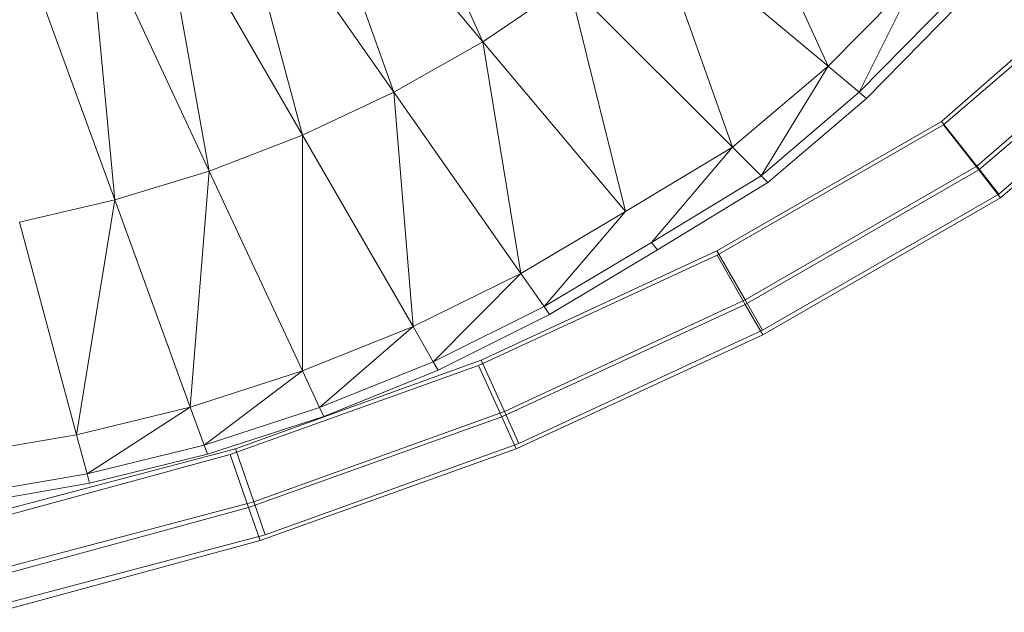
# Model space of a CAD drawing. Header units: metres. Extents: x 397.7 to 427.5, y 12.7 to 28.4.
# Tile 57 of 130: x 408.0989 to 408.2193, y 26.1319 to 26.2044. Entities that reach past the tile are written whole.
import ezdxf

# ---------------------------------------------------------------- set-up
doc = ezdxf.new("R2010")
doc.units = ezdxf.units.M
doc.layers.add('A-DETL-____-MBND', color=7, linetype='Continuous', lineweight=18)

# ---------------------------------------------------------------- blocks, each defined once
blk = doc.blocks.new('Family - Inodor P2-153200-05_TEL_P2')
at = {"layer": 'A-DETL-____-MBND', "color": 253, "true_color": 0xaaaaaa}
for p, q in [((0.58831, 0.12256), (0.60285, 0.09039)), ((0.60285, 0.09039), (0.5801, 0.11751)), ((0.5801, 0.11751), (0.59196, 0.08422)), ((0.63275, 0.11463), (0.64505, 0.08739)), ((0.59196, 0.08422), (0.57169, 0.11317)), ((0.57169, 0.11317), (0.58079, 0.07896)), ((0.58079, 0.07896), (0.56314, 0.10952)), ((0.56314, 0.10952), (0.5694, 0.07457)), ((0.5694, 0.07457), (0.55451, 0.1065)), ((0.55451, 0.1065), (0.55786, 0.07104)), ((0.64505, 0.08739), (0.62337, 0.10559)), ((0.62337, 0.10559), (0.63337, 0.0775)), ((0.55786, 0.07104), (0.54583, 0.10408)), ((0.61336, 0.09751), (0.60285, 0.09039)), ((0.63337, 0.0775), (0.61336, 0.09751)), ((0.61336, 0.09751), (0.62027, 0.06963)), ((0.65593, 0.0984), (0.64505, 0.08739)), ((0.64884, 0.08421), (0.65593, 0.0984)), ((0.65998, 0.09556), (0.64884, 0.08421)), ((0.66095, 0.09488), (0.64975, 0.08345)), ((0.60285, 0.09039), (0.59196, 0.08422)), ((0.62027, 0.06963), (0.60285, 0.09039)), ((0.60285, 0.09039), (0.60749, 0.06204)), ((0.6589, 0.08065), (0.66938, 0.08979)), ((0.66938, 0.08979), (0.6589, 0.08065)), ((0.6589, 0.08065), (0.66938, 0.08979)), ((0.6589, 0.08065), (0.66938, 0.08979)), ((0.65915, 0.08023), (0.6692, 0.08882)), ((0.65915, 0.08023), (0.6692, 0.08882)), ((0.64505, 0.08739), (0.63337, 0.0775)), ((0.63687, 0.074), (0.64505, 0.08739)), ((0.64884, 0.08421), (0.64505, 0.08739)), ((0.67448, 0.08497), (0.66324, 0.07516)), ((0.67448, 0.08497), (0.66324, 0.07516)), ((0.59196, 0.08422), (0.58079, 0.07896)), ((0.60749, 0.06204), (0.59196, 0.08422)), ((0.59196, 0.08422), (0.59431, 0.05554)), ((0.64884, 0.08421), (0.63687, 0.074)), ((0.64975, 0.08345), (0.6377, 0.07316)), ((0.64975, 0.08345), (0.64884, 0.08421)), ((0.66346, 0.07472), (0.67427, 0.08395)), ((0.66346, 0.07472), (0.67427, 0.08395)), ((0.67764, 0.08198), (0.66592, 0.07176)), ((0.67764, 0.08198), (0.66592, 0.07176)), ((0.63146, 0.06481), (0.6589, 0.08065)), ((0.6589, 0.08065), (0.63146, 0.06481)), ((0.63146, 0.06481), (0.6589, 0.08065)), ((0.63146, 0.06481), (0.6589, 0.08065)), ((0.6589, 0.08065), (0.66324, 0.07516)), ((0.66324, 0.07516), (0.6589, 0.08065)), ((0.66612, 0.07131), (0.6774, 0.08095)), ((0.66612, 0.07131), (0.6774, 0.08095)), ((0.63148, 0.06427), (0.65915, 0.08023)), ((0.63148, 0.06427), (0.65915, 0.08023)), ((0.65915, 0.08023), (0.66346, 0.07472)), ((0.66346, 0.07472), (0.65915, 0.08023)), ((0.58079, 0.07896), (0.5694, 0.07457)), ((0.59431, 0.05554), (0.58079, 0.07896)), ((0.58079, 0.07896), (0.5808, 0.05012)), ((0.63337, 0.0775), (0.62027, 0.06963)), ((0.62345, 0.06584), (0.63337, 0.0775)), ((0.63687, 0.074), (0.63337, 0.0775)), ((0.66324, 0.07516), (0.63492, 0.05881)), ((0.66324, 0.07516), (0.63492, 0.05881)), ((0.63493, 0.05826), (0.66346, 0.07472)), ((0.63493, 0.05826), (0.66346, 0.07472)), ((0.66324, 0.07516), (0.66592, 0.07176)), ((0.66592, 0.07176), (0.66324, 0.07516)), ((0.66346, 0.07472), (0.66612, 0.07131)), ((0.66612, 0.07131), (0.66346, 0.07472)), ((0.5694, 0.07457), (0.55786, 0.07104)), ((0.5694, 0.07457), (0.56708, 0.04571)), ((0.5808, 0.05012), (0.5694, 0.07457)), ((0.63687, 0.074), (0.62345, 0.06584)), ((0.6377, 0.07316), (0.63687, 0.074)), ((0.6377, 0.07316), (0.62421, 0.06494)), ((0.55786, 0.07104), (0.54621, 0.06833)), ((0.55786, 0.07104), (0.55318, 0.04232)), ((0.56708, 0.04571), (0.55786, 0.07104)), ((0.66592, 0.07176), (0.63705, 0.05509)), ((0.66592, 0.07176), (0.63705, 0.05509)), ((0.63706, 0.05455), (0.66612, 0.07131)), ((0.63706, 0.05455), (0.66612, 0.07131)), ((0.62027, 0.06963), (0.60749, 0.06204)), ((0.61033, 0.05799), (0.62027, 0.06963)), ((0.55318, 0.04232), (0.54621, 0.06833)), ((0.62345, 0.06584), (0.61033, 0.05799)), ((0.62421, 0.06494), (0.62345, 0.06584)), ((0.6023, 0.05077), (0.63148, 0.06427)), ((0.6023, 0.05077), (0.63148, 0.06427)), ((0.60263, 0.05143), (0.63146, 0.06481)), ((0.63146, 0.06481), (0.60263, 0.05143)), ((0.60263, 0.05143), (0.63146, 0.06481)), ((0.60263, 0.05143), (0.63146, 0.06481)), ((0.62421, 0.06494), (0.61101, 0.05702)), ((0.63146, 0.06481), (0.63492, 0.05881)), ((0.63492, 0.05881), (0.63146, 0.06481)), ((0.63148, 0.06427), (0.63493, 0.05826)), ((0.63493, 0.05826), (0.63148, 0.06427)), ((0.60749, 0.06204), (0.59431, 0.05554)), ((0.59678, 0.05125), (0.60749, 0.06204)), ((0.61033, 0.05799), (0.60749, 0.06204)), ((0.61033, 0.05799), (0.59678, 0.05125)), ((0.60515, 0.04449), (0.63493, 0.05826)), ((0.60515, 0.04449), (0.63493, 0.05826)), ((0.63492, 0.05881), (0.60549, 0.04515)), ((0.63492, 0.05881), (0.60549, 0.04515)), ((0.61101, 0.05702), (0.61033, 0.05799)), ((0.63492, 0.05881), (0.63705, 0.05509)), ((0.63705, 0.05509), (0.63492, 0.05881)), ((0.63493, 0.05826), (0.63706, 0.05455)), ((0.63706, 0.05455), (0.63493, 0.05826)), ((0.61101, 0.05702), (0.59737, 0.05023)), ((0.59431, 0.05554), (0.5808, 0.05012)), ((0.58289, 0.04563), (0.59431, 0.05554)), ((0.59678, 0.05125), (0.59431, 0.05554)), ((0.60692, 0.0406), (0.63706, 0.05455)), ((0.60692, 0.0406), (0.63706, 0.05455)), ((0.63705, 0.05509), (0.60725, 0.04126)), ((0.63705, 0.05509), (0.60725, 0.04126)), ((0.57194, 0.03989), (0.6023, 0.05077)), ((0.57194, 0.03989), (0.6023, 0.05077)), ((0.57262, 0.04061), (0.60263, 0.05143)), ((0.60263, 0.05143), (0.57262, 0.04061)), ((0.57262, 0.04061), (0.60263, 0.05143)), ((0.57262, 0.04061), (0.60263, 0.05143)), ((0.59678, 0.05125), (0.58289, 0.04563)), ((0.59737, 0.05023), (0.59678, 0.05125)), ((0.6023, 0.05077), (0.60515, 0.04449)), ((0.60515, 0.04449), (0.6023, 0.05077)), ((0.60263, 0.05143), (0.60549, 0.04515)), ((0.60549, 0.04515), (0.60263, 0.05143)), ((0.5808, 0.05012), (0.56708, 0.04571)), ((0.5808, 0.05012), (0.56877, 0.04106)), ((0.58289, 0.04563), (0.5808, 0.05012)), ((0.59737, 0.05023), (0.5834, 0.04456)), ((0.56708, 0.04571), (0.55318, 0.04232)), ((0.56708, 0.04571), (0.55446, 0.03754)), ((0.56877, 0.04106), (0.56708, 0.04571)), ((0.58289, 0.04563), (0.56877, 0.04106)), ((0.5834, 0.04456), (0.56917, 0.03995)), ((0.60549, 0.04515), (0.57486, 0.0341)), ((0.60549, 0.04515), (0.57486, 0.0341)), ((0.5834, 0.04456), (0.58289, 0.04563)), ((0.60549, 0.04515), (0.60725, 0.04126)), ((0.60725, 0.04126), (0.60549, 0.04515)), ((0.57421, 0.0334), (0.60515, 0.04449)), ((0.57421, 0.0334), (0.60515, 0.04449)), ((0.60515, 0.04449), (0.60692, 0.0406)), ((0.60692, 0.0406), (0.60515, 0.04449)), ((0.55318, 0.04232), (0.53917, 0.03991)), ((0.55446, 0.03754), (0.55318, 0.04232)), ((0.56877, 0.04106), (0.55446, 0.03754)), ((0.56917, 0.03995), (0.56877, 0.04106)), ((0.60725, 0.04126), (0.57625, 0.03008)), ((0.60725, 0.04126), (0.57625, 0.03008)), ((0.54073, 0.03138), (0.57194, 0.03989)), ((0.54073, 0.03138), (0.57194, 0.03989)), ((0.54169, 0.03244), (0.57262, 0.04061)), ((0.57262, 0.04061), (0.54169, 0.03244)), ((0.54169, 0.03244), (0.57262, 0.04061)), ((0.54169, 0.03244), (0.57262, 0.04061)), ((0.56917, 0.03995), (0.55477, 0.03639)), ((0.57194, 0.03989), (0.57421, 0.0334)), ((0.57421, 0.0334), (0.57194, 0.03989)), ((0.57262, 0.04061), (0.57486, 0.0341)), ((0.57486, 0.0341), (0.57262, 0.04061)), ((0.57561, 0.02938), (0.60692, 0.0406)), ((0.57561, 0.02938), (0.60692, 0.0406)), ((0.55446, 0.03754), (0.54002, 0.03504)), ((0.55477, 0.03639), (0.55446, 0.03754)), ((0.55477, 0.03639), (0.54023, 0.03387)), ((0.57486, 0.0341), (0.5433, 0.02577)), ((0.57486, 0.0341), (0.5433, 0.02577)), ((0.57486, 0.0341), (0.57625, 0.03008)), ((0.57625, 0.03008), (0.57486, 0.0341)), ((0.54235, 0.02471), (0.57421, 0.0334)), ((0.54235, 0.02471), (0.57421, 0.0334)), ((0.57421, 0.0334), (0.57561, 0.02938)), ((0.57561, 0.02938), (0.57421, 0.0334)), ((0.54336, 0.02059), (0.57561, 0.02938)), ((0.54336, 0.02059), (0.57561, 0.02938)), ((0.57625, 0.03008), (0.5443, 0.02165)), ((0.57625, 0.03008), (0.5443, 0.02165))]:
    blk.add_line(p, q, dxfattribs=at)
blk = doc.blocks.new('LONDR55-XX_ZZ-ARQ-CAA-M3D-Londres55_ifc-1-05_TEL_P2')
at = {"layer": 'A-DETL-____-MBND', "color": 253, "lineweight": 18, "true_color": 0xaaaaaa}
blk.add_blockref('Family - Inodor P2-153200-05_TEL_P2', (407.55268, 26.11126), dxfattribs=at)

msp = doc.modelspace()

# ---------------------------------------------------------------- block references
at = {"lineweight": 5}
msp.add_blockref('LONDR55-XX_ZZ-ARQ-CAA-M3D-Londres55_ifc-1-05_TEL_P2', (0, 0), dxfattribs=at)

doc.saveas('drawing.dxf')
